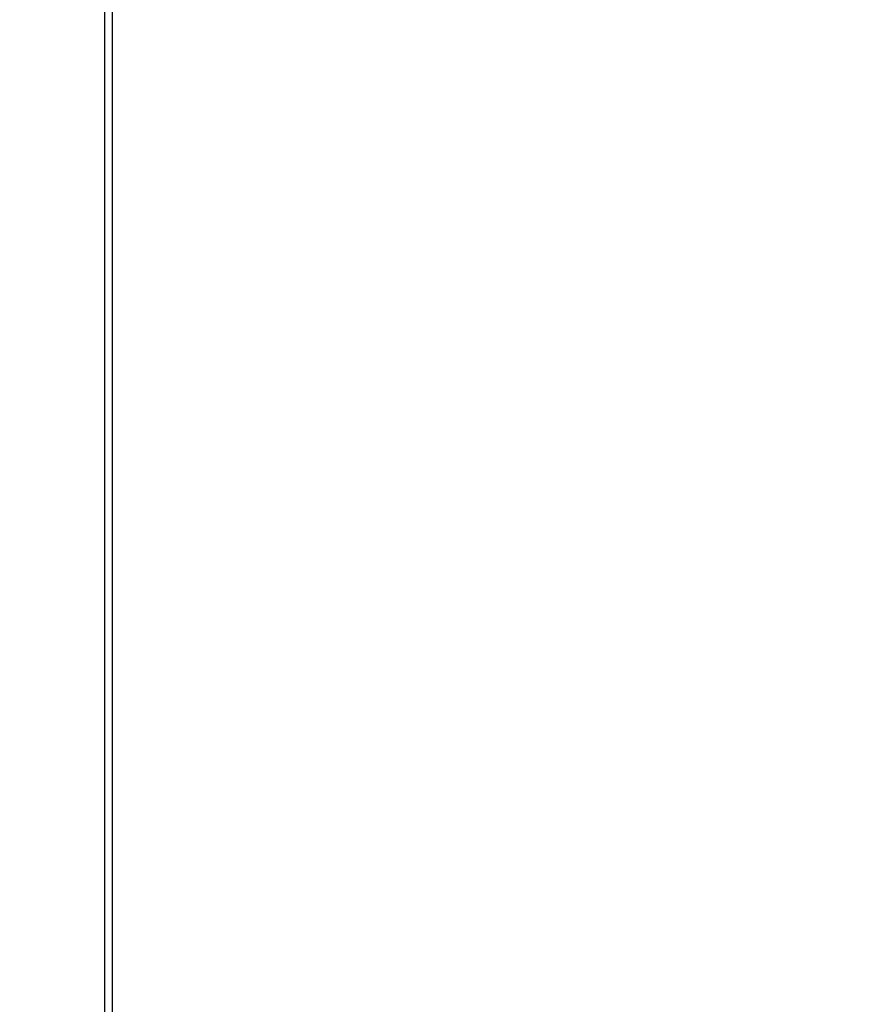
# Model space of a CAD drawing. Header units: inches. Extents: x 0 to 34, y 0 to 22.
# Tile 17 of 43: x 7.7 to 9.9, y 10.2 to 12.7. Entities that reach past the tile are written whole.
import ezdxf

# ---------------------------------------------------------------- set-up
doc = ezdxf.new("R2010")
doc.units = ezdxf.units.IN
doc.header["$LTSCALE"] = 1.87
doc.header["$MEASUREMENT"] = 0
doc.layers.get('0').update_dxf_attribs({"linetype": 'CONTINUOUS'})
doc.layers.add('DIMENSIONS', color=7, linetype='CONTINUOUS')
doc.styles.get("Standard").update_dxf_attribs({"font": 'txt', "width": 0.8})
doc.dimstyles.new('DIMSTYLE_2', dxfattribs={"dimtxt": 0.125, "dimasz": 0.18, "dimexe": 0.125, "dimexo": 0.0625, "dimgap": 0.03125, "dimtad": 0, "dimtih": 1, "dimtoh": 1, "dimlfac": 0.5, "dimzin": 4, "dimdsep": 46, "dimtxsty": 'STANDARD', "dimblk": '_FILLED', "dimblk1": '_FILLED', "dimblk2": '_FILLED', "dimcen": 0.09, "dimadec": 0, "dimazin": 0, "dimtp": 0.001, "dimtm": 0.001, "dimtfac": 1, "dimtofl": 0, "dimtmove": 0, "dimatfit": 3, "dimldrblk": '_FILLED', "dimfxl": 1, "dimtolj": 1, "dimtzin": 4, "dimarcsym": 0})

# ---------------------------------------------------------------- blocks, each defined once
blk = doc.blocks.new('*D14')
at = {"layer": 'DIMENSIONS', "color": 2, "linetype": 'CONTINUOUS'}
blk.add_line((7.7507, 15.8098), (8.6147, 15.8098), dxfattribs=at)
at = {"layer": 'DIMENSIONS', "color": 2, "linetype": 'CONTINUOUS', "insert": (8.6772, 15.8723), "char_height": 0.125, "width": 1.225, "attachment_point": 1, "line_spacing_factor": 0.9}
blk.add_mtext('4.82{\\Ftxt.shx;\\W1.000000;\\H0.125000; }[122.4]', dxfattribs=at)
blk = doc.blocks.new('_FILLED')
at = {"color": 0, "linetype": 'BYBLOCK'}
blk.add_solid([(0, 0), (-1, 0.174), (-1, -0.174)], dxfattribs=at)
blk = doc.blocks.new('*D15')
at = {"layer": 'DIMENSIONS', "color": 2, "linetype": 'CONTINUOUS'}
blk.add_line((7.9897, 16.0538), (8.6147, 16.0538), dxfattribs=at)
at = {"layer": 'DIMENSIONS', "color": 2, "linetype": 'CONTINUOUS', "insert": (8.6772, 16.1163), "char_height": 0.125, "width": 1.225, "attachment_point": 1, "line_spacing_factor": 0.9}
blk.add_mtext('4.94{\\Ftxt.shx;\\W1.000000;\\H0.125000; }[125.5]', dxfattribs=at)
blk = doc.blocks.new('*D16')
at = {"layer": 'DIMENSIONS', "color": 2, "linetype": 'CONTINUOUS'}
blk.add_line((7.8197, 14.5018), (8.6147, 14.5018), dxfattribs=at)
at = {"layer": 'DIMENSIONS', "color": 2, "linetype": 'CONTINUOUS', "insert": (8.6772, 14.5643), "char_height": 0.125, "width": 1.225, "attachment_point": 1, "line_spacing_factor": 0.9}
blk.add_mtext('4.17{\\Ftxt.shx;\\W1.000000;\\H0.125000; }[105.8]', dxfattribs=at)
blk = doc.blocks.new('*D17')
at = {"layer": 'DIMENSIONS', "color": 2, "linetype": 'CONTINUOUS'}
blk.add_line((7.8197, 13.5198), (8.6147, 13.5198), dxfattribs=at)
at = {"layer": 'DIMENSIONS', "color": 2, "linetype": 'CONTINUOUS', "insert": (8.6772, 13.5823), "char_height": 0.125, "width": 1.125, "attachment_point": 1, "line_spacing_factor": 0.9}
blk.add_mtext('3.68{\\Ftxt.shx;\\W1.000000;\\H0.125000; }[93.3]', dxfattribs=at)

msp = doc.modelspace()

# ---------------------------------------------------------------- linework, layer by layer
at = {"color": 7, "linetype": 'CONTINUOUS'}
for p, q in [((7.9272, 16.0538), (7.9272, 5.9258)), ((7.9072, 15.9938), (7.9072, 5.9858))]:
    msp.add_line(p, q, dxfattribs=at)

# ---------------------------------------------------------------- dimensions: what is measured, and where the dimension line sits
at = {"layer": 'DIMENSIONS', "color": 2, "linetype": 'CONTINUOUS'}
for feature_location, offset, origin, picture, middle in [((7.9897, 16.0538), (0.625, 0), (7.9272, 6.1698), '*D15', (9.2897, 16.0538)), ((7.7507, 15.8098), (0.864, 0), (7.6882, 6.1698), '*D14', (9.2897, 15.8098)), ((7.8197, 14.5018), (0.795, 0), (7.7572, 6.1698), '*D16', (9.2897, 14.5018)), ((7.8197197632, 13.5197823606), (0.795, 0), (7.7572197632, 6.1697823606), '*D17', (9.2397197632, 13.5197823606))]:
    dim = msp.add_ordinate_dim(feature_location=feature_location, offset=offset, dtype=0, origin=origin, dimstyle='DIMSTYLE_2', dxfattribs=at)
    dim.commit()
    dim.dimension.update_dxf_attribs({"geometry": picture, "text_midpoint": middle})

doc.saveas('drawing.dxf')
